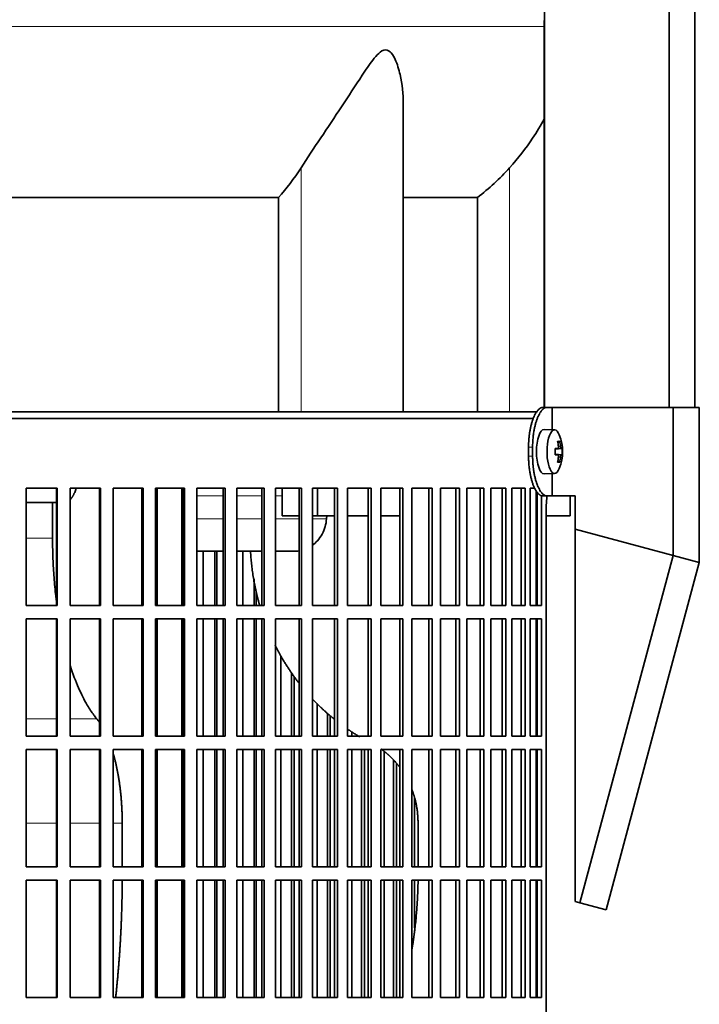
# Model space of a CAD drawing. Header units: millimetres. Extents: x 481 to 1373, y -1380 to 1448.
# Tile 19 of 28: x 1157 to 1311, y 68 to 291. Entities that reach past the tile are written whole.
import ezdxf

# ---------------------------------------------------------------- set-up
doc = ezdxf.new("R2010")
doc.units = ezdxf.units.MM
for name, color, linetype in [('M5X8_UNI7687', 7, 'Continuous'), ('MID_344-2', 7, 'Continuous'), ('VSI344-454_FILTR', 7, 'Continuous'), ('VSI344-454_SUPPO', 7, 'Continuous'), ('VSI344-454_TERMI', 7, 'Continuous'), ('VSI344_DIFFUSORE', 7, 'Continuous')]:
    doc.layers.add(name, color=color, linetype=linetype)

# ---------------------------------------------------------------- blocks, each defined once
blk = doc.blocks.new('SE3')
at = {"layer": 'M5X8_UNI7687', "color": 7, "linetype": 'Continuous', "lineweight": 35}
for p, q in [((1277.92, 197.98), (1275.58, 198.05)), ((1279.45, 193.76), (1278.05, 193.63)), ((1278.05, 193.7), (1278.63, 193.76)), ((1279.64, 193.74), (1278.05, 193.62)), ((1279.08, 195.38), (1278.67, 195.08)), ((1279.64, 192.36), (1278.05, 192.47)), ((1278.05, 192.46), (1279.45, 192.34)), ((1278.63, 192.34), (1278.05, 192.39)), ((1279.08, 190.71), (1278.67, 191.02)), ((1275.58, 188.05), (1277.92, 188.12))]:
    blk.add_line(p, q, dxfattribs=at)
at = {"layer": 'M5X8_UNI7687', "color": 4, "linetype": 'Continuous', "lineweight": 9}
for p, q in [((1278.05, 193.7), (1278.62, 193.76)), ((1278.79, 194.21), (1279.28, 194.26)), ((1278.62, 192.34), (1278.05, 192.39)), ((1279.28, 191.84), (1278.79, 191.88))]:
    blk.add_line(p, q, dxfattribs=at)
at = {"layer": 'M5X8_UNI7687', "color": 7, "linetype": 'Continuous', "lineweight": 35}
for centre, radius, start, end in [((1269.73, 193.05), 10, 337.7946, 22.2054), ((1270.05, 193.05), 9.62, 355.8727, 4.1273)]:
    blk.add_arc(centre, radius, start, end, dxfattribs=at)
for centre, major_axis, ratio, start_param, end_param in [((1275.56, 193.05), (0, -5), 0.34202, 3.141593, 6.283185), ((1277.91, 193.05), (0, -4.93), 0.34202, 2.444185, 6.283185), ((1269.75, 192.89), (9.97, 0.82), 0.029809, 0.468971, 0.583531), ((1272.86, 193.05), (0, -9.26), 0.562348, 1.49595, 1.645642), ((1271.81, 189.98), (7.67, 5.19), 0.199978, 0.212267, 0.361959), ((1269.8, 193.05), (0, 10), 0.906308, 4.833518, 4.948078), ((1269.69, 193.05), (0, 10), 0.965926, 4.833518, 4.948078), ((1269.75, 192.89), (9.97, 0.82), 0.029809, 0.112154, 0.226713), ((1269.75, 193.2), (9.97, -0.82), 0.029809, -0.583531, -0.468971), ((1269.8, 193.05), (0, -10), 0.906308, 1.335108, 1.449667), ((1269.69, 193.05), (0, -10), 0.965926, 1.335108, 1.449667), ((1269.75, 193.2), (9.97, -0.82), 0.029809, -0.226713, -0.112154), ((1277.91, 193.05), (0, -4.93), 0.34202, 0, 0.697408), ((1271.81, 196.11), (7.67, -5.19), 0.199978, -0.361959, -0.212267), ((1275.56, 193.05), (0, -5), 0.34202, 0, 0.010116)]:
    blk.add_ellipse(centre, major_axis=major_axis, ratio=ratio, start_param=start_param, end_param=end_param, dxfattribs=at)
for points in [[(1278.62, 193.76), (1278.63, 193.76), (1278.65, 193.76), (1278.67, 193.77), (1278.69, 193.78), (1278.71, 193.8), (1278.72, 193.82), (1278.74, 193.84), (1278.75, 193.87), (1278.77, 193.9), (1278.78, 193.94), (1278.79, 193.98), (1278.79, 194.02), (1278.8, 194.07), (1278.8, 194.11), (1278.8, 194.16), (1278.8, 194.2), (1278.8, 194.24), (1278.79, 194.26)], [(1279.28, 194.26), (1279.28, 194.24), (1279.29, 194.2), (1279.29, 194.16), (1279.3, 194.11), (1279.31, 194.07), (1279.32, 194.02), (1279.33, 193.98), (1279.34, 193.94), (1279.35, 193.9), (1279.37, 193.87), (1279.38, 193.84), (1279.39, 193.82), (1279.4, 193.8), (1279.41, 193.78), (1279.43, 193.77), (1279.44, 193.76), (1279.45, 193.76), (1279.45, 193.76)], [(1278.79, 191.84), (1278.8, 191.86), (1278.8, 191.89), (1278.8, 191.94), (1278.8, 191.98), (1278.8, 192.03), (1278.79, 192.07), (1278.79, 192.11), (1278.78, 192.15), (1278.77, 192.19), (1278.75, 192.22), (1278.74, 192.25), (1278.72, 192.28), (1278.71, 192.3), (1278.69, 192.32), (1278.67, 192.33), (1278.65, 192.34), (1278.63, 192.34), (1278.62, 192.34)], [(1279.45, 192.34), (1279.45, 192.34), (1279.44, 192.34), (1279.43, 192.33), (1279.41, 192.32), (1279.4, 192.3), (1279.39, 192.28), (1279.38, 192.25), (1279.37, 192.22), (1279.35, 192.19), (1279.34, 192.15), (1279.33, 192.11), (1279.32, 192.07), (1279.31, 192.03), (1279.3, 191.98), (1279.29, 191.94), (1279.29, 191.89), (1279.28, 191.86), (1279.28, 191.84)]]:
    blk.add_open_spline(points, degree=3, dxfattribs=at)
at = {"layer": 'MID_344-2', "color": 7, "linetype": 'Continuous', "lineweight": 35}
for p, q in [((1275.64, 655.05), (1275.64, 203.05)), ((1303.78, 203.05), (1303.78, 655.05)), ((1309.57, 203.05), (1309.57, 655.05)), ((1275.57, 290.37), (1275.57, 203.05))]:
    blk.add_line(p, q, dxfattribs=at)
at = {"layer": 'VSI344-454_FILTR', "color": 7, "linetype": 'Continuous', "lineweight": 35}
for p, q in [((996.27, 200.55), (1273.24, 200.55)), ((1158.74, 184.8), (1165.69, 184.8)), ((1158.74, 158.3), (1158.74, 184.8)), ((1165.53, 158.3), (1165.53, 184.8)), ((1165.69, 158.3), (1165.69, 184.8)), ((1168.62, 184.8), (1175.47, 184.8)), ((1168.62, 158.3), (1168.62, 184.8)), ((1175.25, 158.3), (1175.25, 184.8)), ((1175.47, 158.3), (1175.47, 184.8)), ((1178.35, 184.8), (1185.08, 184.8)), ((1178.35, 158.3), (1178.35, 184.8)), ((1184.79, 158.3), (1184.79, 184.8)), ((1185.08, 158.3), (1185.08, 184.8)), ((1187.9, 184.8), (1194.47, 184.8)), ((1187.9, 158.3), (1187.9, 184.8)), ((1194.11, 158.3), (1194.11, 184.8)), ((1194.47, 158.3), (1194.47, 184.8)), ((1197.21, 184.8), (1203.59, 184.8)), ((1197.21, 158.3), (1197.21, 184.8)), ((1203.17, 158.3), (1203.17, 184.8)), ((1203.59, 158.3), (1203.59, 184.8)), ((1206.25, 184.8), (1212.4, 184.8)), ((1206.25, 158.3), (1206.25, 184.8)), ((1211.91, 158.3), (1211.91, 184.8)), ((1212.4, 158.3), (1212.4, 184.8)), ((1214.96, 184.8), (1220.86, 184.8)), ((1214.96, 158.3), (1214.96, 184.8)), ((1220.31, 158.3), (1220.31, 184.8)), ((1220.86, 158.3), (1220.86, 184.8)), ((1223.3, 184.8), (1228.92, 184.8)), ((1223.3, 158.3), (1223.3, 184.8)), ((1228.31, 158.3), (1228.31, 184.8)), ((1228.92, 158.3), (1228.92, 184.8)), ((1231.23, 184.8), (1236.54, 184.8)), ((1231.23, 158.3), (1231.23, 184.8)), ((1235.89, 158.3), (1235.89, 184.8)), ((1236.54, 158.3), (1236.54, 184.8)), ((1238.72, 184.8), (1243.7, 184.8)), ((1238.72, 158.3), (1238.72, 184.8)), ((1242.99, 158.3), (1242.99, 184.8)), ((1243.7, 158.3), (1243.7, 184.8)), ((1245.73, 184.8), (1250.35, 184.8)), ((1245.73, 158.3), (1245.73, 184.8)), ((1249.59, 158.3), (1249.59, 184.8)), ((1250.35, 158.3), (1250.35, 184.8)), ((1252.23, 184.8), (1256.46, 184.8)), ((1252.23, 158.3), (1252.23, 184.8)), ((1255.66, 158.3), (1255.66, 184.8)), ((1256.46, 158.3), (1256.46, 184.8)), ((1258.17, 184.8), (1262, 184.8)), ((1258.17, 158.3), (1258.17, 184.8)), ((1261.16, 158.3), (1261.16, 184.8)), ((1262, 158.3), (1262, 184.8)), ((1263.54, 184.8), (1266.95, 184.8)), ((1263.54, 158.3), (1263.54, 184.8)), ((1266.07, 158.3), (1266.07, 184.8)), ((1266.95, 158.3), (1266.95, 184.8)), ((1268.3, 184.8), (1271.28, 184.8)), ((1268.3, 158.3), (1268.3, 184.8)), ((1270.37, 158.3), (1270.37, 184.8)), ((1271.28, 158.3), (1271.28, 184.8)), ((1272.44, 184.8), (1273.49, 184.8)), ((1272.44, 158.3), (1272.44, 184.8)), ((1274.03, 158.3), (1274.03, 183.86)), ((1274.96, 158.3), (1274.96, 183.1)), ((1276.05, -90.45), (1276.05, 180.55)), ((1198.67, 158.3), (1198.67, 170.55)), ((1201.31, 158.3), (1201.31, 170.55)), ((1201.77, 158.3), (1201.77, 170.55)), ((1207.58, 158.3), (1207.58, 170.55)), ((1210.13, 158.3), (1210.13, 164.32)), ((1210.64, 158.3), (1210.64, 161.56)), ((1158.74, 158.3), (1165.69, 158.3)), ((1168.62, 158.3), (1175.47, 158.3)), ((1178.35, 158.3), (1185.08, 158.3)), ((1187.9, 158.3), (1194.47, 158.3)), ((1197.21, 158.3), (1203.59, 158.3)), ((1206.25, 158.3), (1212.4, 158.3)), ((1214.96, 158.3), (1220.86, 158.3)), ((1223.3, 158.3), (1228.92, 158.3)), ((1231.23, 158.3), (1236.54, 158.3)), ((1238.72, 158.3), (1243.7, 158.3)), ((1245.73, 158.3), (1250.35, 158.3)), ((1252.23, 158.3), (1256.46, 158.3)), ((1258.17, 158.3), (1262, 158.3)), ((1263.54, 158.3), (1266.95, 158.3)), ((1268.3, 158.3), (1271.28, 158.3)), ((1272.44, 158.3), (1274.96, 158.3)), ((1158.74, 155.3), (1165.69, 155.3)), ((1158.74, 128.8), (1158.74, 155.3)), ((1165.53, 128.8), (1165.53, 155.3)), ((1165.69, 128.8), (1165.69, 155.3)), ((1168.62, 155.3), (1175.47, 155.3)), ((1168.62, 128.8), (1168.62, 155.3)), ((1175.25, 128.8), (1175.25, 155.3)), ((1175.47, 128.8), (1175.47, 155.3)), ((1178.35, 155.3), (1185.08, 155.3)), ((1178.35, 128.8), (1178.35, 155.3)), ((1184.79, 128.8), (1184.79, 155.3)), ((1185.08, 128.8), (1185.08, 155.3)), ((1187.9, 155.3), (1194.47, 155.3)), ((1187.9, 128.8), (1187.9, 155.3)), ((1194.11, 128.8), (1194.11, 155.3)), ((1194.47, 128.8), (1194.47, 155.3)), ((1197.21, 155.3), (1203.59, 155.3)), ((1197.21, 128.8), (1197.21, 155.3)), ((1198.67, 128.8), (1198.67, 155.3)), ((1201.31, 128.8), (1201.31, 155.3)), ((1201.77, 128.8), (1201.77, 155.3)), ((1203.17, 128.8), (1203.17, 155.3)), ((1203.59, 128.8), (1203.59, 155.3)), ((1206.25, 155.3), (1212.4, 155.3)), ((1206.25, 128.8), (1206.25, 155.3)), ((1207.58, 128.8), (1207.58, 155.3)), ((1210.13, 128.8), (1210.13, 155.3)), ((1210.64, 128.8), (1210.64, 155.3)), ((1211.91, 128.8), (1211.91, 155.3)), ((1212.4, 128.8), (1212.4, 155.3)), ((1214.96, 155.3), (1220.86, 155.3)), ((1214.96, 128.8), (1214.96, 155.3)), ((1220.31, 128.8), (1220.31, 155.3)), ((1220.86, 128.8), (1220.86, 155.3)), ((1223.3, 155.3), (1228.92, 155.3)), ((1223.3, 128.8), (1223.3, 155.3)), ((1228.31, 128.8), (1228.31, 155.3)), ((1228.92, 128.8), (1228.92, 155.3)), ((1231.23, 155.3), (1236.54, 155.3)), ((1231.23, 128.8), (1231.23, 155.3)), ((1235.89, 128.8), (1235.89, 155.3)), ((1236.54, 128.8), (1236.54, 155.3)), ((1238.72, 155.3), (1243.7, 155.3)), ((1238.72, 128.8), (1238.72, 155.3)), ((1242.99, 128.8), (1242.99, 155.3)), ((1243.7, 128.8), (1243.7, 155.3)), ((1245.73, 155.3), (1250.35, 155.3)), ((1245.73, 128.8), (1245.73, 155.3)), ((1249.59, 128.8), (1249.59, 155.3)), ((1250.35, 128.8), (1250.35, 155.3)), ((1252.23, 155.3), (1256.46, 155.3)), ((1252.23, 128.8), (1252.23, 155.3)), ((1255.66, 128.8), (1255.66, 155.3)), ((1256.46, 128.8), (1256.46, 155.3)), ((1258.17, 155.3), (1262, 155.3)), ((1258.17, 128.8), (1258.17, 155.3)), ((1261.16, 128.8), (1261.16, 155.3)), ((1262, 128.8), (1262, 155.3)), ((1263.54, 155.3), (1266.95, 155.3)), ((1263.54, 128.8), (1263.54, 155.3)), ((1266.07, 128.8), (1266.07, 155.3)), ((1266.95, 128.8), (1266.95, 155.3)), ((1268.3, 155.3), (1271.28, 155.3)), ((1268.3, 128.8), (1268.3, 155.3)), ((1270.37, 128.8), (1270.37, 155.3)), ((1271.28, 128.8), (1271.28, 155.3)), ((1272.44, 155.3), (1274.96, 155.3)), ((1272.44, 128.8), (1272.44, 155.3)), ((1274.03, 128.8), (1274.03, 155.3)), ((1274.96, 128.8), (1274.96, 155.3)), ((1216.16, 128.8), (1216.16, 146.99)), ((1218.6, 128.8), (1218.6, 143.09)), ((1219.18, 128.8), (1219.18, 142.28)), ((1224.36, 128.8), (1224.36, 136.18)), ((1226.69, 128.8), (1226.69, 134)), ((1227.32, 128.8), (1227.32, 133.46)), ((1232.16, 128.8), (1232.16, 129.82)), ((1158.74, 128.8), (1165.69, 128.8)), ((1168.62, 128.8), (1175.47, 128.8)), ((1178.35, 128.8), (1185.08, 128.8)), ((1187.9, 128.8), (1194.47, 128.8)), ((1197.21, 128.8), (1203.59, 128.8)), ((1206.25, 128.8), (1212.4, 128.8)), ((1214.96, 128.8), (1220.86, 128.8)), ((1223.3, 128.8), (1228.92, 128.8)), ((1231.23, 128.8), (1236.54, 128.8)), ((1238.72, 128.8), (1243.7, 128.8)), ((1245.73, 128.8), (1250.35, 128.8)), ((1252.23, 128.8), (1256.46, 128.8)), ((1258.17, 128.8), (1262, 128.8)), ((1263.54, 128.8), (1266.95, 128.8)), ((1268.3, 128.8), (1271.28, 128.8)), ((1272.44, 128.8), (1274.96, 128.8)), ((1158.74, 125.8), (1165.69, 125.8)), ((1158.74, 99.3), (1158.74, 125.8)), ((1165.53, 99.3), (1165.53, 125.8)), ((1165.69, 99.3), (1165.69, 125.8)), ((1168.62, 125.8), (1175.47, 125.8)), ((1168.62, 99.3), (1168.62, 125.8)), ((1175.25, 99.3), (1175.25, 125.8)), ((1175.47, 99.3), (1175.47, 125.8)), ((1178.35, 125.8), (1185.08, 125.8)), ((1178.35, 99.3), (1178.35, 125.8)), ((1184.79, 99.3), (1184.79, 125.8)), ((1185.08, 99.3), (1185.08, 125.8)), ((1187.9, 125.8), (1194.47, 125.8)), ((1187.9, 99.3), (1187.9, 125.8)), ((1194.11, 99.3), (1194.11, 125.8)), ((1194.47, 99.3), (1194.47, 125.8)), ((1197.21, 125.8), (1203.59, 125.8)), ((1197.21, 99.3), (1197.21, 125.8)), ((1198.67, 99.3), (1198.67, 125.8)), ((1201.31, 99.3), (1201.31, 125.8)), ((1201.77, 99.3), (1201.77, 125.8)), ((1203.17, 99.3), (1203.17, 125.8)), ((1203.59, 99.3), (1203.59, 125.8)), ((1206.25, 125.8), (1212.4, 125.8)), ((1206.25, 99.3), (1206.25, 125.8)), ((1207.58, 99.3), (1207.58, 125.8)), ((1210.13, 99.3), (1210.13, 125.8)), ((1210.64, 99.3), (1210.64, 125.8)), ((1211.91, 99.3), (1211.91, 125.8)), ((1212.4, 99.3), (1212.4, 125.8)), ((1214.96, 125.8), (1220.86, 125.8)), ((1214.96, 99.3), (1214.96, 125.8)), ((1216.16, 99.3), (1216.16, 125.8)), ((1218.6, 99.3), (1218.6, 125.8)), ((1219.18, 99.3), (1219.18, 125.8)), ((1220.31, 99.3), (1220.31, 125.8)), ((1220.86, 99.3), (1220.86, 125.8)), ((1223.3, 125.8), (1228.92, 125.8)), ((1223.3, 99.3), (1223.3, 125.8)), ((1224.36, 99.3), (1224.36, 125.8)), ((1226.69, 99.3), (1226.69, 125.8)), ((1227.32, 99.3), (1227.32, 125.8)), ((1228.31, 99.3), (1228.31, 125.8)), ((1228.92, 99.3), (1228.92, 125.8)), ((1231.23, 125.8), (1236.54, 125.8)), ((1231.23, 99.3), (1231.23, 125.8)), ((1232.16, 99.3), (1232.16, 125.8)), ((1234.36, 99.3), (1234.36, 125.8)), ((1235.04, 99.3), (1235.04, 125.8)), ((1235.89, 99.3), (1235.89, 125.8)), ((1236.54, 99.3), (1236.54, 125.8)), ((1238.72, 125.8), (1243.7, 125.8)), ((1238.72, 99.3), (1238.72, 125.8)), ((1239.5, 99.3), (1239.5, 125.33)), ((1242.99, 99.3), (1242.99, 125.8)), ((1243.7, 99.3), (1243.7, 125.8)), ((1245.73, 125.8), (1250.35, 125.8)), ((1245.73, 99.3), (1245.73, 125.8)), ((1249.59, 99.3), (1249.59, 125.8)), ((1250.35, 99.3), (1250.35, 125.8)), ((1252.23, 125.8), (1256.46, 125.8)), ((1252.23, 99.3), (1252.23, 125.8)), ((1255.66, 99.3), (1255.66, 125.8)), ((1256.46, 99.3), (1256.46, 125.8)), ((1258.17, 125.8), (1262, 125.8)), ((1258.17, 99.3), (1258.17, 125.8)), ((1261.16, 99.3), (1261.16, 125.8)), ((1262, 99.3), (1262, 125.8)), ((1263.54, 125.8), (1266.95, 125.8)), ((1263.54, 99.3), (1263.54, 125.8)), ((1266.07, 99.3), (1266.07, 125.8)), ((1266.95, 99.3), (1266.95, 125.8)), ((1268.3, 125.8), (1271.28, 125.8)), ((1268.3, 99.3), (1268.3, 125.8)), ((1270.37, 99.3), (1270.37, 125.8)), ((1271.28, 99.3), (1271.28, 125.8)), ((1272.44, 125.8), (1274.96, 125.8)), ((1272.44, 99.3), (1272.44, 125.8)), ((1274.03, 99.3), (1274.03, 125.8)), ((1274.96, 99.3), (1274.96, 125.8)), ((1241.56, 99.3), (1241.56, 123.44)), ((1242.29, 99.3), (1242.29, 122.64)), ((1246.36, 99.3), (1246.36, 114.89)), ((1158.74, 99.3), (1165.69, 99.3)), ((1168.62, 99.3), (1175.47, 99.3)), ((1178.35, 99.3), (1185.08, 99.3)), ((1187.9, 99.3), (1194.47, 99.3)), ((1197.21, 99.3), (1203.59, 99.3)), ((1206.25, 99.3), (1212.4, 99.3)), ((1214.96, 99.3), (1220.86, 99.3)), ((1223.3, 99.3), (1228.92, 99.3)), ((1231.23, 99.3), (1236.54, 99.3)), ((1238.72, 99.3), (1243.7, 99.3)), ((1245.73, 99.3), (1250.35, 99.3)), ((1252.23, 99.3), (1256.46, 99.3)), ((1258.17, 99.3), (1262, 99.3)), ((1263.54, 99.3), (1266.95, 99.3)), ((1268.3, 99.3), (1271.28, 99.3)), ((1272.44, 99.3), (1274.96, 99.3)), ((1158.74, 96.3), (1165.69, 96.3)), ((1158.74, 69.8), (1158.74, 96.3)), ((1165.53, 69.8), (1165.53, 96.3)), ((1165.69, 69.8), (1165.69, 96.3)), ((1168.62, 96.3), (1175.47, 96.3)), ((1168.62, 69.8), (1168.62, 96.3)), ((1175.25, 69.8), (1175.25, 96.3)), ((1175.47, 69.8), (1175.47, 96.3)), ((1178.35, 96.3), (1185.08, 96.3)), ((1178.35, 69.8), (1178.35, 96.3)), ((1184.79, 69.8), (1184.79, 96.3)), ((1185.08, 69.8), (1185.08, 96.3)), ((1187.9, 96.3), (1194.47, 96.3)), ((1187.9, 69.8), (1187.9, 96.3)), ((1194.11, 69.8), (1194.11, 96.3)), ((1194.47, 69.8), (1194.47, 96.3)), ((1197.21, 96.3), (1203.59, 96.3)), ((1197.21, 69.8), (1197.21, 96.3)), ((1198.67, 69.8), (1198.67, 96.3)), ((1201.31, 69.8), (1201.31, 96.3)), ((1201.77, 69.8), (1201.77, 96.3)), ((1203.17, 69.8), (1203.17, 96.3)), ((1203.59, 69.8), (1203.59, 96.3)), ((1206.25, 96.3), (1212.4, 96.3)), ((1206.25, 69.8), (1206.25, 96.3)), ((1207.58, 69.8), (1207.58, 96.3)), ((1210.13, 69.8), (1210.13, 96.3)), ((1210.64, 69.8), (1210.64, 96.3)), ((1211.91, 69.8), (1211.91, 96.3)), ((1212.4, 69.8), (1212.4, 96.3)), ((1214.96, 96.3), (1220.86, 96.3)), ((1214.96, 69.8), (1214.96, 96.3)), ((1216.16, 69.8), (1216.16, 96.3)), ((1218.6, 69.8), (1218.6, 96.3)), ((1219.18, 69.8), (1219.18, 96.3)), ((1220.31, 69.8), (1220.31, 96.3)), ((1220.86, 69.8), (1220.86, 96.3)), ((1223.3, 96.3), (1228.92, 96.3)), ((1223.3, 69.8), (1223.3, 96.3)), ((1224.36, 69.8), (1224.36, 96.3)), ((1226.69, 69.8), (1226.69, 96.3)), ((1227.32, 69.8), (1227.32, 96.3)), ((1228.31, 69.8), (1228.31, 96.3)), ((1228.92, 69.8), (1228.92, 96.3)), ((1231.23, 96.3), (1236.54, 96.3)), ((1231.23, 69.8), (1231.23, 96.3)), ((1232.16, 69.8), (1232.16, 96.3)), ((1234.36, 69.8), (1234.36, 96.3)), ((1235.04, 69.8), (1235.04, 96.3)), ((1235.89, 69.8), (1235.89, 96.3)), ((1236.54, 69.8), (1236.54, 96.3)), ((1238.72, 96.3), (1243.7, 96.3)), ((1238.72, 69.8), (1238.72, 96.3)), ((1239.5, 69.8), (1239.5, 96.3)), ((1241.56, 69.8), (1241.56, 96.3)), ((1242.29, 69.8), (1242.29, 96.3)), ((1242.99, 69.8), (1242.99, 96.3)), ((1243.7, 69.8), (1243.7, 96.3)), ((1245.73, 96.3), (1250.35, 96.3)), ((1245.73, 69.8), (1245.73, 96.3)), ((1246.36, 85.53), (1246.36, 96.3)), ((1249.59, 69.8), (1249.59, 96.3)), ((1250.35, 69.8), (1250.35, 96.3)), ((1252.23, 96.3), (1256.46, 96.3)), ((1252.23, 69.8), (1252.23, 96.3)), ((1255.66, 69.8), (1255.66, 96.3)), ((1256.46, 69.8), (1256.46, 96.3)), ((1258.17, 96.3), (1262, 96.3)), ((1258.17, 69.8), (1258.17, 96.3)), ((1261.16, 69.8), (1261.16, 96.3)), ((1262, 69.8), (1262, 96.3)), ((1263.54, 96.3), (1266.95, 96.3)), ((1263.54, 69.8), (1263.54, 96.3)), ((1266.07, 69.8), (1266.07, 96.3)), ((1266.95, 69.8), (1266.95, 96.3)), ((1268.3, 96.3), (1271.28, 96.3)), ((1268.3, 69.8), (1268.3, 96.3)), ((1270.37, 69.8), (1270.37, 96.3)), ((1271.28, 69.8), (1271.28, 96.3)), ((1272.44, 96.3), (1274.96, 96.3)), ((1272.44, 69.8), (1272.44, 96.3)), ((1274.03, 69.8), (1274.03, 96.3)), ((1274.96, 69.8), (1274.96, 96.3)), ((1158.74, 69.8), (1165.69, 69.8)), ((1168.62, 69.8), (1175.47, 69.8)), ((1178.35, 69.8), (1185.08, 69.8)), ((1187.9, 69.8), (1194.47, 69.8)), ((1197.21, 69.8), (1203.59, 69.8)), ((1206.25, 69.8), (1212.4, 69.8)), ((1214.96, 69.8), (1220.86, 69.8)), ((1223.3, 69.8), (1228.92, 69.8)), ((1231.23, 69.8), (1236.54, 69.8)), ((1238.72, 69.8), (1243.7, 69.8)), ((1245.73, 69.8), (1250.35, 69.8)), ((1252.23, 69.8), (1256.46, 69.8)), ((1258.17, 69.8), (1262, 69.8)), ((1263.54, 69.8), (1266.95, 69.8)), ((1268.3, 69.8), (1271.28, 69.8)), ((1272.44, 69.8), (1274.96, 69.8))]:
    blk.add_line(p, q, dxfattribs=at)
blk.add_open_spline([(1276.05, 180.55), (1276.05, 180.62), (1276.06, 180.77), (1276.06, 180.98), (1276.07, 181.2), (1276.08, 181.42), (1276.09, 181.63), (1276.11, 181.84), (1276.13, 182.05), (1276.15, 182.26), (1276.19, 182.61), (1276.23, 182.89), (1276.27, 183.09)], degree=3, knots=[0, 0, 0, 0, 0.027983, 0.0557899, 0.0834734, 0.1110867, 0.1386835, 0.1663177, 0.1940428, 0.2219119, 0.2499772, 0.3401037, 0.3401037, 0.3401037, 0.3401037], dxfattribs=at)
at = {"layer": 'VSI344-454_SUPPO', "color": 7, "linetype": 'Continuous', "lineweight": 35}
for p, q in [((997.27, 202.05), (1274.04, 202.05)), ((1188.24, 158.3), (1188.24, 184.8)), ((1193.84, 158.3), (1193.84, 184.8)), ((1216.48, 178.55), (1216.48, 184.8)), ((1224.43, 178.55), (1224.43, 184.8)), ((1273.78, 158.3), (1273.78, 184.24)), ((1281.42, 178.55), (1281.42, 183.05)), ((1165.53, 181.55), (1158.74, 181.55)), ((1164.67, 173.55), (1164.67, 181.55)), ((1216.48, 178.55), (1220.31, 178.55)), ((1223.3, 178.55), (1224.43, 178.55)), ((1224.43, 178.55), (1228.31, 178.55)), ((1226.55, 178.55), (1226.5, 177.85)), ((1231.23, 178.55), (1235.89, 178.55)), ((1238.72, 178.55), (1242.99, 178.55)), ((1273.78, 178.55), (1274.03, 178.55)), ((1276.05, 178.55), (1281.42, 178.55)), ((1193.84, 170.55), (1194.11, 170.55)), ((1197.21, 170.55), (1203.17, 170.55)), ((1206.25, 170.55), (1211.91, 170.55)), ((1214.96, 170.55), (1219.13, 170.55)), ((1188.24, 128.8), (1188.24, 155.3)), ((1193.84, 128.8), (1193.84, 155.3)), ((1273.78, 128.8), (1273.78, 155.3)), ((1188.24, 99.3), (1188.24, 125.8)), ((1193.84, 99.3), (1193.84, 125.8)), ((1273.78, 99.3), (1273.78, 125.8)), ((1180.39, 99.3), (1180.39, 109.2)), ((1247.13, 99.3), (1247.13, 109.2)), ((1188.24, 69.8), (1188.24, 96.3)), ((1193.84, 69.8), (1193.84, 96.3)), ((1273.78, 69.8), (1273.78, 96.3))]:
    blk.add_line(p, q, dxfattribs=at)
at = {"layer": 'VSI344-454_SUPPO', "color": 4, "linetype": 'Continuous', "lineweight": 9}
for p, q in [((1194.11, 183.07), (1193.84, 183.07)), ((1203.17, 183.07), (1197.21, 183.07)), ((1211.91, 183.07), (1206.25, 183.07)), ((1216.48, 183.07), (1214.96, 183.07)), ((1193.84, 177.85), (1194.11, 177.85)), ((1197.21, 177.85), (1203.17, 177.85)), ((1206.25, 177.85), (1211.91, 177.85)), ((1214.96, 177.85), (1220.31, 177.85)), ((1223.3, 177.85), (1226.5, 177.85)), ((1158.74, 173.55), (1164.67, 173.55)), ((1158.74, 132.76), (1165.53, 132.76)), ((1168.62, 132.76), (1174.63, 132.76)), ((1158.74, 109.2), (1165.53, 109.2)), ((1168.62, 109.2), (1175.25, 109.2)), ((1178.35, 109.2), (1180.39, 109.2))]:
    blk.add_line(p, q, dxfattribs=at)
at = {"layer": 'VSI344-454_SUPPO', "color": 7, "linetype": 'Continuous', "lineweight": 35}
for points, degree, knots in [([(1168.62, 182.17), (1168.62, 182.18), (1168.66, 182.21), (1168.72, 182.28), (1168.81, 182.39), (1168.9, 182.5), (1168.98, 182.62), (1169.07, 182.73), (1169.15, 182.86), (1169.22, 182.99), (1169.3, 183.12), (1169.37, 183.25), (1169.44, 183.38), (1169.51, 183.52), (1169.61, 183.74), (1169.75, 184.06), (1169.88, 184.42), (1169.96, 184.64), (1169.98, 184.72)], 3, [0.278994, 0.278994, 0.278994, 0.278994, 0.281711, 0.30324, 0.3244693, 0.3453991, 0.3660293, 0.3863599, 0.4063909, 0.4261223, 0.4455542, 0.4646864, 0.4835192, 0.5020524, 0.5202861, 0.5697227, 0.6188322, 0.6436574, 0.6436574, 0.6436574, 0.6436574]), ([(1223.31, 171.95), (1223.71, 172.24), (1224.53, 172.99), (1225.53, 174.4), (1226.25, 176.08), (1226.41, 177.27), (1226.5, 177.85)], 3, [0.6618207, 0.6618207, 0.6618207, 0.6618207, 0.7370741, 0.8280903, 0.9157328, 1, 1, 1, 1]), ([(1165.52, 159.54), (1165.46, 160.01), (1165.24, 161.86), (1164.95, 165.13), (1164.71, 169.35), (1164.68, 172.16), (1164.67, 173.55)], 3, [0.7211557, 0.7211557, 0.7211557, 0.7211557, 0.7499879, 0.8349442, 0.9182801, 1, 1, 1, 1]), ([(1209.33, 170.54), (1209.64, 164.83), (1211.13, 159.28), (1211.27, 158.78), (1211.42, 158.28)], 2, [0.0519192, 0.0519192, 0.0519192, 0.25, 0.25, 0.2681048, 0.2681048, 0.2681048]), ([(1214.85, 149.44), (1215.68, 147.76), (1216.63, 146.15), (1218.3, 143.32), (1220.29, 140.76)], 2, [0.4340761, 0.4340761, 0.4340761, 0.5, 0.5, 0.6156148, 0.6156148, 0.6156148]), ([(1174.63, 132.76), (1174.42, 133.03), (1173.95, 133.61), (1173.24, 134.64), (1172.4, 135.98), (1171.49, 137.66), (1170.17, 140.47), (1169.23, 142.97), (1168.64, 144.84), (1168.61, 144.92)], 3, [0, 0, 0, 0, 0.0369621, 0.0786432, 0.1250422, 0.1876, 0.2501534, 0.3862477, 0.3924382, 0.3924382, 0.3924382, 0.3924382]), ([(1223.22, 137.31), (1224.23, 136.22), (1225.31, 135.2), (1226.74, 133.85), (1228.25, 132.63)], 2, [0.696559, 0.696559, 0.696559, 0.75, 0.75, 0.8204835, 0.8204835, 0.8204835]), ([(1178.37, 124.88), (1178.61, 124.05), (1178.83, 123.16), (1179.59, 120.03), (1179.99, 116.46), (1180.39, 112.89), (1180.39, 109.2)], 2, [0.4292984, 0.4292984, 0.4292984, 0.5, 0.5, 0.75, 0.75, 1, 1, 1]), ([(1238.81, 125.9), (1239.87, 125.15), (1240.82, 124.25), (1242.03, 123.1), (1243.02, 121.79)], 2, [0.1287949, 0.1287949, 0.1287949, 0.25, 0.25, 0.3995248, 0.3995248, 0.3995248]), ([(1245.77, 116.74), (1246.12, 115.78), (1246.4, 114.78), (1247.13, 112.05), (1247.13, 109.2)], 2, [0.6596465, 0.6596465, 0.6596465, 0.75, 0.75, 1, 1, 1]), ([(1180.39, 96.3), (1180.36, 89.83), (1180.02, 83.43), (1179.64, 76.5), (1178.91, 69.8)], 2, [0.0187361, 0.0187361, 0.0187361, 0.25, 0.25, 0.499688, 0.499688, 0.499688]), ([(1247.13, 96.3), (1247.07, 90.25), (1246.29, 84.27), (1246.06, 82.49), (1245.76, 80.72)], 2, [0.0199355, 0.0199355, 0.0199355, 0.25, 0.25, 0.3183651, 0.3183651, 0.3183651])]:
    blk.add_open_spline(points, degree=degree, knots=knots, dxfattribs=at)
for points, degree in [([(1219.01, 170.55), (1219.45, 170.54), (1219.89, 170.58), (1220.32, 170.65)], 3), ([(1174.63, 132.76), (1174.95, 132.37), (1175.26, 131.93)], 2), ([(1231.21, 130.43), (1232.55, 129.51), (1233.96, 128.69)], 2)]:
    blk.add_open_spline(points, degree=degree, dxfattribs=at)
at = {"layer": 'VSI344-454_TERMI', "color": 7, "linetype": 'Continuous', "lineweight": 35}
for p, q in [((1275.29, 203.05), (1276.21, 203.05)), ((1276.21, 203.05), (1277.38, 203.05)), ((1277.38, 203.05), (1304.65, 203.05)), ((1277.38, 197.99), (1277.38, 203.05)), ((1304.65, 203.05), (1310.58, 203.05)), ((1304.65, 169.64), (1304.65, 203.05)), ((1310.58, 168.05), (1310.58, 203.05)), ((1272.06, 194.05), (1272.06, 192.05)), ((1272.98, 194.05), (1272.98, 192.05)), ((1277.38, 183.05), (1277.38, 188.1)), ((1276.21, 183.05), (1275.29, 183.05)), ((1276.21, 183.05), (1277.38, 183.05)), ((1277.38, 183.05), (1282.56, 183.05)), ((1282.56, 175.56), (1282.56, 183.05)), ((1282.56, 175.56), (1304.65, 169.64)), ((1282.56, 91.52), (1282.56, 175.56)), ((1304.65, 169.64), (1283.64, 91.23)), ((1304.65, 169.64), (1310.58, 168.05)), ((1310.58, 168.05), (1289.57, 89.64)), ((1283.64, 91.23), (1282.56, 91.52)), ((1289.57, 89.64), (1283.64, 91.23))]:
    blk.add_line(p, q, dxfattribs=at)
at = {"layer": 'VSI344-454_TERMI', "color": 4, "linetype": 'Continuous', "lineweight": 9}
for p, q in [((1272.06, 194.05), (1272.98, 194.05)), ((1272.98, 192.05), (1272.06, 192.05))]:
    blk.add_line(p, q, dxfattribs=at)
at = {"layer": 'VSI344-454_TERMI', "color": 7, "linetype": 'Continuous', "lineweight": 35}
for points, knots in [([(1272.06, 194.05), (1272.06, 194.15), (1272.06, 194.34), (1272.07, 194.64), (1272.07, 194.94), (1272.09, 195.23), (1272.1, 195.52), (1272.12, 195.81), (1272.15, 196.1), (1272.18, 196.38), (1272.21, 196.66), (1272.24, 196.95), (1272.28, 197.23), (1272.35, 197.69), (1272.46, 198.31), (1272.64, 199.07), (1272.84, 199.78), (1273.06, 200.44), (1273.3, 201.03), (1273.56, 201.56), (1273.84, 202.01), (1274.09, 202.34), (1274.31, 202.58), (1274.51, 202.75), (1274.7, 202.88), (1274.9, 202.98), (1275.09, 203.04), (1275.22, 203.04), (1275.29, 203.05)], [0, 0, 0, 0, 0.021051, 0.042002, 0.062876, 0.083693, 0.104478, 0.125254, 0.146042, 0.166866, 0.187748, 0.208712, 0.229779, 0.250971, 0.313214, 0.375619, 0.438632, 0.501394, 0.564154, 0.627126, 0.689277, 0.751393, 0.793158, 0.834556, 0.875762, 0.916954, 0.958308, 1, 1, 1, 1]), ([(1276.21, 203.05), (1276.18, 203.05), (1276.11, 203.04), (1276.01, 203.03), (1275.92, 203.01), (1275.82, 202.97), (1275.72, 202.93), (1275.62, 202.88), (1275.53, 202.82), (1275.43, 202.75), (1275.33, 202.67), (1275.24, 202.58), (1275.14, 202.48), (1274.98, 202.3), (1274.76, 202.01), (1274.49, 201.56), (1274.23, 201.03), (1273.98, 200.44), (1273.76, 199.78), (1273.56, 199.07), (1273.39, 198.31), (1273.26, 197.6), (1273.16, 196.95), (1273.1, 196.38), (1273.04, 195.81), (1273.01, 195.23), (1272.98, 194.64), (1272.98, 194.25), (1272.98, 194.05)], [0, 0, 0, 0, 0.020905, 0.041705, 0.062421, 0.083075, 0.103688, 0.124284, 0.144884, 0.165511, 0.186186, 0.206932, 0.227771, 0.248723, 0.310801, 0.372931, 0.435895, 0.498659, 0.561404, 0.62443, 0.686816, 0.749074, 0.79132, 0.833156, 0.874759, 0.916313, 0.958, 1, 1, 1, 1]), ([(1275.29, 183.05), (1275.25, 183.05), (1275.19, 183.05), (1275.09, 183.06), (1274.99, 183.09), (1274.9, 183.12), (1274.8, 183.16), (1274.7, 183.22), (1274.6, 183.28), (1274.51, 183.35), (1274.41, 183.43), (1274.31, 183.52), (1274.22, 183.61), (1274.06, 183.79), (1273.84, 184.08), (1273.56, 184.54), (1273.3, 185.06), (1273.06, 185.66), (1272.84, 186.32), (1272.64, 187.03), (1272.46, 187.79), (1272.34, 188.5), (1272.24, 189.15), (1272.17, 189.71), (1272.12, 190.29), (1272.09, 190.87), (1272.06, 191.46), (1272.06, 191.85), (1272.06, 192.05)], [0, 0, 0, 0, 0.0209, 0.041695, 0.062405, 0.083053, 0.103661, 0.12425, 0.144843, 0.165462, 0.18613, 0.206867, 0.227697, 0.24864, 0.310747, 0.372907, 0.43587, 0.498639, 0.561388, 0.624414, 0.686801, 0.749062, 0.791311, 0.833148, 0.874754, 0.91631, 0.957998, 1, 1, 1, 1]), ([(1272.98, 192.05), (1272.98, 191.95), (1272.98, 191.75), (1272.99, 191.45), (1273, 191.16), (1273.01, 190.87), (1273.03, 190.58), (1273.05, 190.29), (1273.07, 190), (1273.1, 189.71), (1273.13, 189.43), (1273.17, 189.15), (1273.2, 188.87), (1273.27, 188.41), (1273.39, 187.79), (1273.56, 187.03), (1273.76, 186.32), (1273.98, 185.66), (1274.23, 185.06), (1274.49, 184.54), (1274.76, 184.08), (1275.01, 183.75), (1275.23, 183.51), (1275.43, 183.34), (1275.62, 183.21), (1275.82, 183.12), (1276.02, 183.06), (1276.14, 183.05), (1276.21, 183.05)], [0, 0, 0, 0, 0.021051, 0.042001, 0.062873, 0.08369, 0.104474, 0.125249, 0.146036, 0.166859, 0.18774, 0.208703, 0.229768, 0.250959, 0.313199, 0.375603, 0.438616, 0.501374, 0.564129, 0.627102, 0.689223, 0.75131, 0.793093, 0.834507, 0.875728, 0.916932, 0.958298, 1, 1, 1, 1])]:
    blk.add_open_spline(points, degree=3, knots=knots, dxfattribs=at)
at = {"layer": 'VSI344_DIFFUSORE', "color": 4, "linetype": 'Continuous', "lineweight": 9}
for p, q in [((1275.57, 289.05), (997.64, 289.05)), ((1220.74, 202.05), (1220.74, 257.15)), ((1267.77, 202.05), (1267.77, 257.15))]:
    blk.add_line(p, q, dxfattribs=at)
at = {"layer": 'VSI344_DIFFUSORE', "color": 7, "linetype": 'Continuous', "lineweight": 35}
for p, q in [((1243.78, 202.05), (1243.78, 271.56)), ((1153.27, 250.42), (1215.61, 250.42)), ((1215.61, 250.42), (1215.61, 202.05)), ((1243.78, 250.42), (1260.52, 250.42)), ((1260.52, 250.42), (1260.52, 202.05))]:
    blk.add_line(p, q, dxfattribs=at)
for points, knots in [([(1243.78, 271.55), (1243.78, 273.75), (1243.56, 275.98), (1242.8, 279.35), (1242.46, 280.52), (1241.73, 282.12), (1241.45, 282.64), (1240.74, 283.47), (1240.28, 283.79), (1239.25, 283.73), (1238.72, 283.38), (1237.79, 282.52), (1237.36, 282.01), (1236.1, 280.39), (1235.33, 279.23), (1233, 275.72), (1231.44, 273.29), (1228.3, 268.53), (1226.73, 266.19), (1223.63, 261.58), (1222.1, 259.3), (1220.74, 257.15)], [0.2596572, 0.2596572, 0.2596572, 0.2596572, 0.375, 0.375, 0.4375, 0.4375, 0.46875, 0.46875, 0.5, 0.5, 0.53125, 0.53125, 0.5625, 0.5625, 0.625, 0.625, 0.75, 0.75, 0.875, 0.875, 1, 1, 1, 1]), ([(1275.59, 268.13), (1274.79, 266.68), (1273.92, 265.24), (1271.44, 261.55), (1269.7, 259.3), (1267.77, 257.15)], [0.7983155, 0.7983155, 0.7983155, 0.7983155, 0.875, 0.875, 1, 1, 1, 1])]:
    blk.add_open_spline(points, degree=3, knots=knots, dxfattribs=at)
for points in [[(1220.74, 257.15), (1219.17, 254.68), (1217.46, 252.44), (1215.61, 250.42)], [(1267.77, 257.15), (1265.56, 254.68), (1263.15, 252.44), (1260.52, 250.42)]]:
    blk.add_open_spline(points, degree=3, dxfattribs=at)

msp = doc.modelspace()

# ---------------------------------------------------------------- block references
msp.add_blockref('SE3', (0, 0))

doc.saveas('drawing.dxf')
